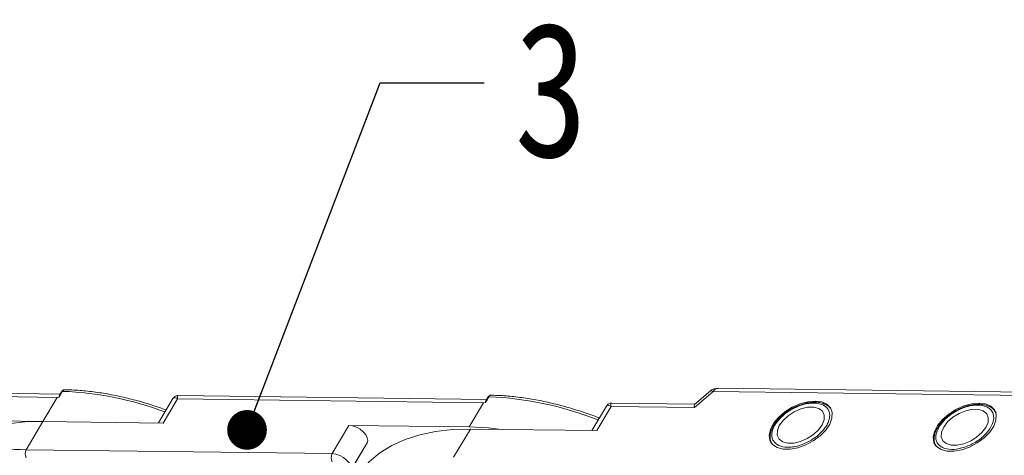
# Model space of a CAD drawing. Header units: millimetres. Extents: x -608 to 1473, y -502 to 956.
# Tile 51 of 52: x 1195 to 1319, y 740 to 794. Entities that reach past the tile are written whole.
import ezdxf

# ---------------------------------------------------------------- set-up
doc = ezdxf.new("R2010")
doc.units = ezdxf.units.MM
doc.styles.get("Standard").update_dxf_attribs({"font": '仿宋_GB2312.ttf', "width": 0.8})
doc.dimstyles.new('ISO-25.1', dxfattribs={"dimtxt": 6, "dimasz": 5, "dimexe": 3.5, "dimexo": 0.625, "dimgap": 1.5, "dimtad": 1, "dimtoh": 1, "dimtxsty": 'Standard', "dimcen": 2.5, "dimadec": 0, "dimazin": 0, "dimtfac": 1, "dimtmove": 0, "dimatfit": 3, "dimfxl": 0, "dimarcsym": 0})

msp = doc.modelspace()

# ---------------------------------------------------------------- linework, layer by layer
at = {"color": 7, "linetype": 'Continuous', "lineweight": 15}
for p, q in [((1200.332, 747.289), (1161.501, 747.789)), ((1200.622, 747.628), (1200.192, 746.905)), ((1200.504, 747.577), (1200.243, 747.138)), ((1280.169, 745.583), (1282.555, 747.596)), ((1282.2, 747.671), (1280.208, 745.99)), ((1282.555, 747.596), (1325.475, 747.043)), ((1326.071, 747.459), (1283.151, 748.011)), ((1161.429, 747.367), (1199.961, 746.871)), ((1199.961, 746.871), (1198.152, 743.829)), ((1200.192, 746.905), (1199.961, 746.871)), ((1214.519, 746.725), (1212.685, 743.642)), ((1213.296, 743.634), (1215.105, 746.676)), ((1215.105, 746.676), (1253.638, 746.18)), ((1254.009, 746.598), (1215.178, 747.098)), ((1254.298, 746.937), (1253.869, 746.214)), ((1254.18, 746.886), (1253.919, 746.447)), ((1253.638, 746.18), (1251.828, 743.138)), ((1253.869, 746.214), (1253.638, 746.18)), ((1269.093, 745.767), (1267.259, 742.684)), ((1267.87, 742.676), (1269.679, 745.718)), ((1269.679, 745.718), (1280.169, 745.583)), ((1280.226, 746.005), (1269.752, 746.14)), ((1198.152, 743.829), (1183.007, 744.024)), ((1196.041, 740.28), (1198.152, 743.829)), ((1198.152, 743.829), (1213.296, 743.634)), ((1236.684, 743.333), (1234.573, 739.784)), ((1251.828, 743.138), (1236.684, 743.333)), ((1249.862, 739.331), (1251.972, 742.88)), ((1251.972, 742.88), (1267.87, 742.676)), ((1234.573, 739.784), (1196.041, 740.28)), ((1238.957, 741.123), (1236.571, 737.11)), ((1236.846, 737.574), (1238.957, 741.123))]:
    msp.add_line(p, q, dxfattribs=at)
at = {"color": 7, "linetype": 'Continuous', "lineweight": 15, "flags": 128}
for points in [[(1282.555, 747.596), (1282.413, 747.667), (1282.299, 747.696), (1282.216, 747.682), (1282.2, 747.671)], [(1295.38, 746.409), (1294.443, 746.325), (1293.451, 746.054), (1292.467, 745.615), (1291.552, 745.035), (1290.764, 744.35), (1290.152, 743.603), (1289.755, 742.841), (1289.598, 742.113), (1289.69, 741.463), (1290.026, 740.932), (1290.585, 740.555), (1291.332, 740.354), (1292.219, 740.343), (1293.191, 740.522), (1294.187, 740.879), (1295.144, 741.393), (1296.002, 742.03), (1296.708, 742.752), (1297.216, 743.512), (1297.495, 744.263), (1297.528, 744.958), (1297.312, 745.553), (1296.861, 746.011), (1296.203, 746.302), (1295.38, 746.409)], [(1291.302, 741.272), (1291.939, 741.102), (1292.708, 741.116), (1293.546, 741.312), (1294.387, 741.674), (1295.162, 742.174), (1295.808, 742.77), (1296.272, 743.415), (1296.518, 744.056), (1296.524, 744.641), (1296.292, 745.123), (1295.839, 745.462), (1295.202, 745.632), (1294.433, 745.618), (1293.594, 745.422), (1292.753, 745.059), (1291.979, 744.559), (1291.333, 743.963), (1290.869, 743.318), (1290.623, 742.678), (1290.616, 742.093), (1290.849, 741.611), (1291.302, 741.272)], [(1316.025, 746.143), (1315.088, 746.059), (1314.096, 745.789), (1313.111, 745.35), (1312.197, 744.77), (1311.408, 744.084), (1310.797, 743.338), (1310.4, 742.576), (1310.243, 741.847), (1310.335, 741.197), (1310.671, 740.667), (1311.23, 740.289), (1311.977, 740.089), (1312.864, 740.077), (1313.836, 740.256), (1314.832, 740.613), (1315.789, 741.127), (1316.647, 741.765), (1317.353, 742.486), (1317.861, 743.247), (1318.14, 743.998), (1318.173, 744.693), (1317.957, 745.287), (1317.506, 745.745), (1316.848, 746.036), (1316.025, 746.143)], [(1311.561, 743.135), (1311.286, 742.491), (1311.249, 741.896), (1311.452, 741.399), (1311.878, 741.04), (1312.494, 740.848), (1313.25, 740.838), (1314.084, 741.012), (1314.928, 741.354), (1315.715, 741.839), (1316.38, 742.425), (1316.87, 743.067), (1317.144, 743.711), (1317.182, 744.306), (1316.979, 744.803), (1316.552, 745.162), (1315.936, 745.354), (1315.181, 745.364), (1314.347, 745.191), (1313.503, 744.848), (1312.716, 744.363), (1312.051, 743.777), (1311.561, 743.135)], [(1198.152, 743.829), (1195.876, 743.767), (1193.721, 743.524), (1191.704, 743.101), (1189.841, 742.502), (1188.147, 741.731), (1186.636, 740.794), (1185.319, 739.7), (1184.209, 738.456), (1183.516, 737.433)], [(1238.957, 741.123), (1239.045, 741.423), (1238.991, 741.776), (1238.801, 742.153), (1238.491, 742.521), (1238.087, 742.848), (1237.624, 743.105), (1237.143, 743.272), (1236.684, 743.333)], [(1251.972, 742.88), (1249.723, 742.82), (1247.592, 742.58), (1245.598, 742.161), (1243.756, 741.569), (1242.082, 740.807), (1240.588, 739.881), (1239.286, 738.799), (1238.188, 737.569), (1237.504, 736.558)], [(1255.874, 742.83), (1254.206, 743.017), (1251.828, 743.138)], [(1236.846, 737.574), (1236.934, 737.874), (1236.881, 738.227), (1236.691, 738.604), (1236.38, 738.972), (1235.976, 739.299), (1235.514, 739.556), (1235.032, 739.723), (1234.573, 739.784)]]:
    msp.add_lwpolyline(points, dxfattribs=at)
at = {"color": 7, "linetype": 'Continuous', "lineweight": 15}
for centre, radius, start, end in [((1200.605, 747.503), 0.126, 82.49156, 144.10364), ((1199.094, 706.685), 40.971, 69.39348, 87.86352), ((1283.213, 747.287), 0.727, 94.95278, 154.87747), ((1254.282, 746.812), 0.126, 82.49156, 144.10364), ((1252.723, 705.612), 41.355, 68.24032, 87.81682), ((1194.984, 720.791), 19.517, 86.89523, 121.269), ((1197.02, 739.756), 1.11, 151.86538, 206.65442), ((1235.552, 739.26), 1.11, 151.86538, 206.65442)]:
    msp.add_arc(centre, radius, start, end, dxfattribs=at)
msp.add_ellipse((1280.746, 744.553), major_axis=(-0.519, 1.448), ratio=0.1946508, start_param=0.0724362, end_param=0.7128807, dxfattribs=at)
for points, knots in [([(1200.921, 747.835), (1200.881, 747.833), (1200.801, 747.827), (1200.686, 747.773), (1200.582, 747.691), (1200.529, 747.615), (1200.504, 747.577)], [0, 0, 0, 0, 0.2548583, 0.5090725, 0.7587441, 1, 1, 1, 1]), ([(1200.929, 747.832), (1200.912, 747.833), (1200.844, 747.837), (1200.731, 747.78), (1200.656, 747.676), (1200.622, 747.628)], [0, 0, 0, 0, 0.15305427, 0.60706801, 1, 1, 1, 1]), ([(1213.662, 745.284), (1213.121, 745.477), (1211.916, 745.906), (1210.037, 746.459), (1208.028, 746.96), (1206.014, 747.358), (1204.016, 747.64), (1202.312, 747.8), (1201.303, 747.815), (1200.928, 747.821)], [0, 0, 0, 0, 0.1236943, 0.2753419, 0.4300298, 0.5869732, 0.7456114, 0.9055474, 1, 1, 1, 1]), ([(1283.152, 748.003), (1282.989, 747.99), (1282.656, 747.963), (1282.321, 747.808), (1282.205, 747.671), (1282.2, 747.665)], [0, 0, 0, 0, 0.47733272, 0.97627386, 1, 1, 1, 1]), ([(1200.192, 746.905), (1200.191, 746.905), (1200.189, 746.905), (1200.187, 746.906), (1200.183, 746.91), (1200.18, 746.93), (1200.193, 747.015), (1200.202, 747.099), (1200.243, 747.137), (1200.244, 747.138)], [0, 0, 0, 0, 0.0072141, 0.0144122, 0.0268014, 0.0656035, 0.2484008, 0.9798767, 1, 1, 1, 1]), ([(1215.175, 747.098), (1215.12, 747.095), (1215.002, 747.089), (1214.822, 747.023), (1214.645, 746.905), (1214.561, 746.784), (1214.518, 746.722)], [0, 0, 0, 0, 0.2124417, 0.4552729, 0.7219822, 1, 1, 1, 1]), ([(1215.105, 746.676), (1215.004, 746.726), (1214.802, 746.828), (1214.607, 746.842), (1214.556, 746.749), (1214.537, 746.714)], [0, 0, 0, 0, 0.3848786, 0.7667224, 1, 1, 1, 1]), ([(1215.177, 747.09), (1215.174, 747.092), (1215.128, 747.13), (1215.087, 747), (1215.099, 746.784), (1215.105, 746.676)], [0, 0, 0, 0, 0.0382084, 0.5167755, 1, 1, 1, 1]), ([(1253.869, 746.214), (1253.868, 746.214), (1253.866, 746.214), (1253.863, 746.215), (1253.86, 746.219), (1253.856, 746.239), (1253.87, 746.324), (1253.879, 746.408), (1253.919, 746.446), (1253.921, 746.447)], [0, 0, 0, 0, 0.0072141, 0.0144122, 0.0268014, 0.0656035, 0.2484008, 0.9798767, 1, 1, 1, 1]), ([(1254.597, 747.145), (1254.557, 747.142), (1254.478, 747.136), (1254.362, 747.083), (1254.259, 747), (1254.206, 746.924), (1254.18, 746.886)], [0, 0, 0, 0, 0.25485829, 0.50907251, 0.75874409, 1, 1, 1, 1]), ([(1254.605, 747.141), (1254.588, 747.142), (1254.521, 747.146), (1254.408, 747.089), (1254.333, 746.985), (1254.298, 746.937)], [0, 0, 0, 0, 0.15305427, 0.60706801, 1, 1, 1, 1]), ([(1268.202, 744.269), (1268.018, 744.342), (1267.191, 744.671), (1265.696, 745.174), (1263.714, 745.771), (1261.705, 746.269), (1259.69, 746.667), (1257.692, 746.949), (1255.988, 747.109), (1254.98, 747.124), (1254.605, 747.13)], [0, 0, 0, 0, 0.0394035, 0.1777804, 0.3200682, 0.4652087, 0.6124655, 0.7613124, 0.911377, 1, 1, 1, 1]), ([(1269.748, 746.14), (1269.694, 746.137), (1269.576, 746.131), (1269.396, 746.065), (1269.219, 745.947), (1269.134, 745.826), (1269.091, 745.764)], [0, 0, 0, 0, 0.2124417, 0.4552729, 0.7219822, 1, 1, 1, 1]), ([(1269.679, 745.718), (1269.577, 745.769), (1269.375, 745.87), (1269.181, 745.884), (1269.13, 745.791), (1269.11, 745.756)], [0, 0, 0, 0, 0.3848786, 0.7667224, 1, 1, 1, 1]), ([(1269.751, 746.132), (1269.747, 746.135), (1269.701, 746.172), (1269.661, 746.042), (1269.673, 745.826), (1269.679, 745.718)], [0, 0, 0, 0, 0.0381823, 0.5167354, 1, 1, 1, 1]), ([(1292.417, 745.426), (1292.13, 745.25), (1291.728, 745.005), (1291.206, 744.578), (1290.806, 744.199), (1290.406, 743.727), (1290.078, 743.222), (1289.839, 742.693), (1289.704, 742.151), (1289.711, 741.613), (1289.783, 741.225), (1289.905, 741.059), (1289.919, 741.039)], [0, 0, 0, 0, 0.1523426, 0.2135253, 0.3136647, 0.4152481, 0.5221932, 0.6320204, 0.7445763, 0.8606538, 0.9832938, 1, 1, 1, 1]), ([(1290.798, 740.806), (1290.537, 740.979), (1290.137, 741.245), (1289.932, 741.822), (1289.912, 742.329), (1290.049, 742.883), (1290.409, 743.613), (1291.149, 744.498), (1292.18, 745.248), (1293.111, 745.711), (1293.862, 745.977), (1294.598, 746.131), (1295.494, 746.193), (1296.009, 746.032), (1296.343, 745.928)], [0, 0, 0, 0, 0.1197284, 0.1841803, 0.25, 0.3158197, 0.3802716, 0.5, 0.6197284, 0.6841803, 0.75, 0.8158197, 0.8802716, 1, 1, 1, 1]), ([(1296.343, 745.928), (1296.603, 745.754), (1297.004, 745.488), (1297.209, 744.912), (1297.229, 744.404), (1297.092, 743.851), (1296.732, 743.121), (1295.991, 742.236), (1294.961, 741.486), (1294.03, 741.023), (1293.279, 740.756), (1292.543, 740.602), (1291.646, 740.54), (1291.132, 740.701), (1290.798, 740.806)], [0, 0, 0, 0, 0.1197284, 0.1841803, 0.25, 0.3158197, 0.3802716, 0.5, 0.6197284, 0.6841803, 0.75, 0.8158197, 0.8802716, 1, 1, 1, 1]), ([(1297.263, 745.527), (1297.243, 745.556), (1297.114, 745.748), (1296.722, 745.978), (1296.143, 746.194), (1295.459, 746.278), (1294.76, 746.241), (1294.106, 746.112), (1293.533, 745.939), (1292.978, 745.722), (1292.605, 745.525), (1292.417, 745.426)], [0, 0, 0, 0, 0.0258927, 0.1695255, 0.3092153, 0.4406375, 0.5896377, 0.703771, 0.7933182, 0.8954427, 1, 1, 1, 1]), ([(1313.062, 745.16), (1312.775, 744.985), (1312.373, 744.739), (1311.85, 744.313), (1311.453, 743.933), (1311.099, 743.527), (1310.936, 743.264), (1310.873, 743.162)], [0, 0, 0, 0, 0.3177245, 0.4453264, 0.6541763, 0.8660378, 1, 1, 1, 1]), ([(1310.971, 743.143), (1311.223, 743.493), (1311.611, 744.032), (1312.401, 744.676), (1313.085, 745.117), (1313.821, 745.472), (1314.776, 745.799), (1315.914, 745.957), (1316.848, 745.773), (1317.403, 745.426), (1317.707, 745.057), (1317.861, 744.606), (1317.879, 743.951), (1317.625, 743.411), (1317.459, 743.059)], [0, 0, 0, 0, 0.1197284, 0.1841803, 0.25, 0.3158197, 0.3802716, 0.5, 0.6197284, 0.6841803, 0.75, 0.8158197, 0.8802716, 1, 1, 1, 1]), ([(1318.156, 744.912), (1318.063, 745.065), (1317.867, 745.385), (1317.374, 745.717), (1316.786, 745.927), (1316.105, 746.013), (1315.405, 745.975), (1314.751, 745.846), (1314.178, 745.673), (1313.623, 745.456), (1313.25, 745.26), (1313.062, 745.16)], [0, 0, 0, 0, 0.1182089, 0.2482296, 0.3746809, 0.4936483, 0.6285277, 0.7318446, 0.8129054, 0.9053516, 1, 1, 1, 1]), ([(1310.873, 743.162), (1310.828, 743.095), (1310.666, 742.855), (1310.487, 742.427), (1310.347, 741.885), (1310.356, 741.347), (1310.429, 740.957), (1310.552, 740.789), (1310.569, 740.768)], [0, 0, 0, 0, 0.0817983, 0.2921252, 0.5076777, 0.7299744, 0.9648388, 1, 1, 1, 1]), ([(1317.459, 743.059), (1317.207, 742.709), (1316.82, 742.17), (1316.029, 741.526), (1315.345, 741.085), (1314.61, 740.73), (1313.654, 740.403), (1312.517, 740.245), (1311.582, 740.429), (1311.027, 740.776), (1310.723, 741.145), (1310.57, 741.596), (1310.552, 742.251), (1310.806, 742.791), (1310.971, 743.143)], [0, 0, 0, 0, 0.1197284, 0.1841803, 0.25, 0.3158197, 0.3802716, 0.5, 0.6197284, 0.6841803, 0.75, 0.8158197, 0.8802716, 1, 1, 1, 1])]:
    msp.add_open_spline(points, degree=3, knots=knots, dxfattribs=at)

# ---------------------------------------------------------------- texts
at = {"color": 5, "lineweight": 9, "insert": (1257.515, 794.125), "char_height": 16.97, "width": 2.54554, "attachment_point": 1}
msp.add_mtext('3', dxfattribs=at)

# ---------------------------------------------------------------- leaders
at = {"color": 5, "lineweight": 9}
for points in [[(1223.846, 742.772), (1240.618, 786.488), (1253.696, 786.488)], [(1316.996, 722.767), (1335.257, 784.098), (1348.335, 784.098)]]:
    msp.add_leader(points, dimstyle='ISO-25.1', override={"dimgap": 1.5, "dimtad": 0, "dimldrblk": 'Dot'}, dxfattribs=at)

doc.saveas('drawing.dxf')
